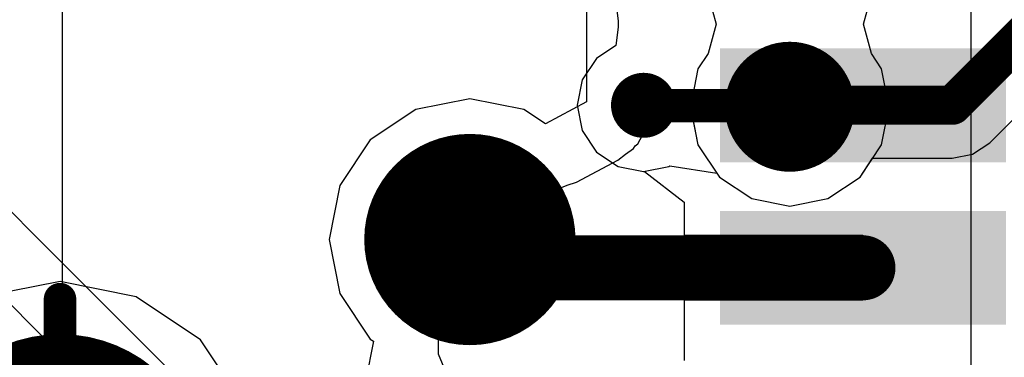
# Model space of a CAD drawing. Header units: millimetres. Extents: x -2 to 68, y -2 to 27.4.
# Tile 19 of 256: x 3.8 to 6.8, y 9.9 to 11. Entities that reach past the tile are written whole.
import ezdxf

# ---------------------------------------------------------------- set-up
doc = ezdxf.new("R2010")
doc.units = ezdxf.units.MM
for name, color, linetype in [('BottomLayer', 5, 'Continuous'), ('BottomSolder', 6, 'Continuous'), ('DrillGuide', 244, 'Continuous'), ('Mechanical88', 56, 'Continuous'), ('MidLayer1', 16, 'Continuous'), ('MidLayer2', 76, 'Continuous'), ('MidLayer3', 90, 'Continuous'), ('MidLayer4', 156, 'Continuous'), ('MidLayer5', 130, 'Continuous'), ('MidLayer6', 216, 'Continuous'), ('MidLayer7', 6, 'Continuous'), ('MidLayer8', 54, 'Continuous'), ('MultiLayer', 9, 'Continuous'), ('TopLayer', 1, 'Continuous'), ('TopPaste', 8, 'Continuous'), ('TopSolder', 216, 'Continuous'), ('ViaHoleLayer', 16, 'Continuous')]:
    doc.layers.add(name, color=color, linetype=linetype)

# ---------------------------------------------------------------- blocks, each defined once
blk = doc.blocks.new('CX90B1_24P_142')
at = {"layer": 'TopLayer'}
for points in [[(2.25999802, 1.10000034), (2.25999802, 1.89999874), (1.9900011, 1.10000034), (1.9900011, 1.89999874)], [(2.75999702, 1.10000034), (2.75999702, 1.89999874), (2.4900001, 1.10000034), (2.4900001, 1.89999874)]]:
    blk.add_solid(points, dxfattribs=at)
at = {"layer": 'TopPaste'}
for points in [[(2.25999802, 1.10000034), (2.25999802, 1.89999874), (1.9900011, 1.10000034), (1.9900011, 1.89999874)], [(2.75999702, 1.10000034), (2.75999702, 1.89999874), (2.4900001, 1.10000034), (2.4900001, 1.89999874)]]:
    blk.add_solid(points, dxfattribs=at)
at = {"layer": 'TopSolder'}
for points in [[(2.29999794, 1.06000042), (2.29999794, 1.93999866), (1.95000118, 1.06000042), (1.95000118, 1.93999866)], [(2.79999694, 1.06000042), (2.79999694, 1.93999866), (2.45000018, 1.06000042), (2.45000018, 1.93999866)]]:
    blk.add_solid(points, dxfattribs=at)
blk = doc.blocks.new('TP_0_8MM_B_186')
at = {"layer": 'BottomLayer', "const_width": 0.40005}
blk.add_lwpolyline([(-0.200025, 0, 1), (0.200025, 0, 1)], format="xyb", close=True, dxfattribs=at)
at = {"layer": 'BottomSolder', "const_width": 0.4500499}
blk.add_lwpolyline([(-0.22502368, 0, 1), (0.22502368, 0, 1)], format="xyb", close=True, dxfattribs=at)

msp = doc.modelspace()

# ---------------------------------------------------------------- linework, layer by layer
at = {"layer": 'BottomLayer'}
for p, q in [((3.87999986, 10.1578029), (3.7295709, 10.12787916)), ((4.1141269, 10.111232), (3.87999986, 10.1578029)), ((4.31261012, 9.97860844), (4.1141269, 10.111232)), ((4.445233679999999, 9.78012522), (4.31261012, 9.97860844))]:
    msp.add_line(p, q, dxfattribs=at)
at = {"layer": 'BottomLayer', "const_width": 0.32500062}
msp.add_lwpolyline([(4.97832126, 10.28702794, 1), (5.30331934, 10.28702794, 1)], format="xyb", close=True, dxfattribs=at)
at = {"layer": 'DrillGuide'}
for points, const_width in [([(6.07500182, 10.69549804, 1), (6.17500162, 10.69549804, 1)], 0.0999998), ([(5.6500014, 10.69999892, 1), (5.69999876, 10.69999892, 1)], 0.0499999), ([(5.06582172, 10.28702794, 1), (5.21581888, 10.28702794, 1)], 0.1499997)]:
    msp.add_lwpolyline(points, format="xyb", close=True, dxfattribs=dict(at, const_width=const_width))
at = {"layer": 'Mechanical88', "const_width": 0.0999998}
msp.add_lwpolyline([(3.87999986, 9.54599818), (3.87999986, 10.1037644)], dxfattribs=at)
at = {"layer": 'Mechanical88', "const_width": 0.0499999}
msp.add_lwpolyline([(3.85500118, 10.1037644, 1), (3.904998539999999, 10.1037644, 1)], format="xyb", close=True, dxfattribs=at)
at = {"layer": 'MidLayer1'}
for p, q in [((6.35171958, 10.94999842), (6.37654554, 11.0409736)), ((5.58971704, 11.01644228), (5.59696112, 10.96007714)), ((5.59696112, 10.9399197), (5.58971704, 10.88355456)), ((5.59696112, 10.96007714), (5.59696112, 10.9399197)), ((6.37654554, 10.8590207), (6.35171958, 10.94999842)), ((5.58971704, 10.88355456), (5.53080682, 10.84419218)), ((5.53080682, 10.84419218), (5.4866032, 10.77803534)), ((6.407594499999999, 10.8125514), (6.37654554, 10.8590207)), ((6.43087868, 10.69549804), (6.407594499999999, 10.8125514)), ((5.4866032, 10.77803534), (5.47108126, 10.69999892)), ((5.47108126, 10.69999892), (5.4866032, 10.6219625)), ((6.407594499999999, 10.57844468), (6.43087868, 10.69549804)), ((5.4866032, 10.6219625), (5.53080682, 10.55580566)), ((6.34129034, 10.47920942), (6.407594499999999, 10.57844468)), ((5.53080682, 10.55580566), (5.596963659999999, 10.51160204)), ((5.596963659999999, 10.51160204), (5.675000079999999, 10.4960801)), ((5.675000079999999, 10.4960801), (5.753036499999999, 10.51160204)), ((5.753036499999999, 10.51160204), (5.75589654, 10.51351212)), ((5.75589654, 10.51351212), (5.90046572, 10.49155382)), ((5.90046572, 10.49155382), (5.9087131, 10.47920942)), ((5.9087131, 10.47920942), (6.007948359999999, 10.41290526)), ((6.24205508, 10.41290526), (6.34129034, 10.47920942)), ((6.007948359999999, 10.41290526), (6.125001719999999, 10.38962108)), ((6.125001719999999, 10.38962108), (6.24205508, 10.41290526))]:
    msp.add_line(p, q, dxfattribs=at)
for points, const_width in [([(6.025001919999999, 10.69549804, 1), (6.22500152, 10.69549804, 1)], 0.1999996), ([(5.62500018, 10.69999892, 1), (5.72499998, 10.69999892, 1)], 0.0999998), ([(5.6500014, 10.69999892, 1), (5.69999876, 10.69999892, 1)], 0.0499999), ([(5.65225184, 10.69774848, 1), (5.7022492, 10.69774848, 1)], 0.0499999), ([(5.65225184, 10.69774848, 1), (5.7022492, 10.69774848, 1)], 0.0499999), ([(6.0977526, 10.69774848, 1), (6.14774996, 10.69774848, 1)], 0.0499999), ([(6.0977526, 10.69774848, 1), (6.14774996, 10.69774848, 1)], 0.0499999), ([(6.10000304, 10.69549804, 1), (6.1500004, 10.69549804, 1)], 0.0499999), ([(4.97832126, 10.28702794, 1), (5.30331934, 10.28702794, 1)], 0.32500062)]:
    msp.add_lwpolyline(points, format="xyb", close=True, dxfattribs=dict(at, const_width=const_width))
at = {"layer": 'MidLayer1', "const_width": 0.0999998}
for points in [[(5.675000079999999, 10.69999892), (5.67725052, 10.69774848)], [(5.67725052, 10.69774848), (6.122751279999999, 10.69774848)], [(6.122751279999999, 10.69774848), (6.125001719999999, 10.69549804)]]:
    msp.add_lwpolyline(points, dxfattribs=at)
at = {"layer": 'MidLayer2'}
for p, q in [((3.88723886, 7.632344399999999), (3.88723886, 15.63599616)), ((6.740344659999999, 10.58464482), (7.61757176, 11.46187192)), ((5.8734579, 11.0409736), (5.898283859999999, 10.94999588)), ((5.898283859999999, 10.94999588), (5.8734579, 10.8590207)), ((5.8734579, 10.8590207), (5.842408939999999, 10.8125514)), ((5.842408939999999, 10.8125514), (5.81912476, 10.69549804)), ((5.81912476, 10.69549804), (5.842408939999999, 10.57844468)), ((5.842408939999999, 10.57844468), (5.9087131, 10.47920942)), ((6.687423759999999, 10.54928294), (6.740344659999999, 10.58464482)), ((6.62499564, 10.53686488), (6.687423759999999, 10.54928294)), ((6.34129034, 10.47920942), (6.379811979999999, 10.53686488)), ((6.379811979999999, 10.53686488), (6.62499564, 10.53686488)), ((5.9087131, 10.47920942), (6.007948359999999, 10.41290526)), ((6.24205508, 10.41290526), (6.34129034, 10.47920942)), ((6.007948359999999, 10.41290526), (6.125001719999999, 10.38962108)), ((6.125001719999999, 10.38962108), (6.24205508, 10.41290526))]:
    msp.add_line(p, q, dxfattribs=at)
at = {"layer": 'MidLayer2', "const_width": 0.1199896}
for points in [[(6.62499564, 10.69999384), (7.55000268, 11.62500088)], [(6.125001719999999, 10.69549804), (6.129497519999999, 10.69999384)], [(6.129497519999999, 10.69999384), (6.62499564, 10.69999384)]]:
    msp.add_lwpolyline(points, dxfattribs=at)
at = {"layer": 'MidLayer2'}
for points, const_width in [([(6.025001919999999, 10.69549804, 1), (6.22500152, 10.69549804, 1)], 0.1999996), ([(6.09500432, 10.69549804, 1), (6.154999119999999, 10.69549804, 1)], 0.05999479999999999), ([(6.09950012, 10.69999384, 1), (6.159494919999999, 10.69999384, 1)], 0.05999479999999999), ([(6.09950012, 10.69999384, 1), (6.159494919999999, 10.69999384, 1)], 0.05999479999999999), ([(6.594998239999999, 10.69999384, 1), (6.65499304, 10.69999384, 1)], 0.05999479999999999), ([(6.594998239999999, 10.69999384, 1), (6.65499304, 10.69999384, 1)], 0.05999479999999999), ([(4.97832126, 10.28702794, 1), (5.30331934, 10.28702794, 1)], 0.32500062)]:
    msp.add_lwpolyline(points, format="xyb", close=True, dxfattribs=dict(at, const_width=const_width))
at = {"layer": 'MidLayer3'}
for p, q in [((6.681891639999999, 11.23839764), (6.681891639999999, 9.83159832)), ((5.8734579, 11.0409736), (5.898283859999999, 10.94999588)), ((6.35171958, 10.94999842), (6.37654554, 11.0409736)), ((5.898283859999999, 10.94999588), (5.8734579, 10.8590207)), ((6.37654554, 10.8590207), (6.35171958, 10.94999842)), ((5.8734579, 10.8590207), (5.842408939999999, 10.8125514)), ((6.407594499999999, 10.8125514), (6.37654554, 10.8590207)), ((5.842408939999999, 10.8125514), (5.81912476, 10.69549804)), ((6.43087868, 10.69549804), (6.407594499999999, 10.8125514)), ((5.81912476, 10.69549804), (5.842408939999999, 10.57844468)), ((6.407594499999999, 10.57844468), (6.43087868, 10.69549804)), ((5.842408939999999, 10.57844468), (5.9087131, 10.47920942)), ((6.34129034, 10.47920942), (6.407594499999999, 10.57844468)), ((5.9087131, 10.47920942), (6.007948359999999, 10.41290526)), ((6.24205508, 10.41290526), (6.34129034, 10.47920942)), ((6.007948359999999, 10.41290526), (6.125001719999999, 10.38962108)), ((6.125001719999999, 10.38962108), (6.24205508, 10.41290526))]:
    msp.add_line(p, q, dxfattribs=at)
for points, const_width in [([(6.025001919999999, 10.69549804, 1), (6.22500152, 10.69549804, 1)], 0.1999996), ([(4.97832126, 10.28702794, 1), (5.30331934, 10.28702794, 1)], 0.32500062)]:
    msp.add_lwpolyline(points, format="xyb", close=True, dxfattribs=dict(at, const_width=const_width))
at = {"layer": 'MidLayer4'}
for p, q in [((5.8734579, 11.0409736), (5.898283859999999, 10.94999588)), ((6.35171958, 10.94999842), (6.37654554, 11.0409736)), ((5.898283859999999, 10.94999588), (5.8734579, 10.8590207)), ((6.37654554, 10.8590207), (6.35171958, 10.94999842)), ((5.8734579, 10.8590207), (5.842408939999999, 10.8125514)), ((6.407594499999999, 10.8125514), (6.37654554, 10.8590207)), ((5.842408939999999, 10.8125514), (5.81912476, 10.69549804)), ((6.43087868, 10.69549804), (6.407594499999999, 10.8125514)), ((5.81912476, 10.69549804), (5.842408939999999, 10.57844468)), ((6.407594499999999, 10.57844468), (6.43087868, 10.69549804)), ((5.842408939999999, 10.57844468), (5.9087131, 10.47920942)), ((6.34129034, 10.47920942), (6.407594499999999, 10.57844468)), ((5.9087131, 10.47920942), (6.007948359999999, 10.41290526)), ((6.24205508, 10.41290526), (6.34129034, 10.47920942)), ((6.007948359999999, 10.41290526), (6.125001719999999, 10.38962108)), ((6.125001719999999, 10.38962108), (6.24205508, 10.41290526))]:
    msp.add_line(p, q, dxfattribs=at)
for points, const_width in [([(6.025001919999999, 10.69549804, 1), (6.22500152, 10.69549804, 1)], 0.1999996), ([(4.97832126, 10.28702794, 1), (5.30331934, 10.28702794, 1)], 0.32500062)]:
    msp.add_lwpolyline(points, format="xyb", close=True, dxfattribs=dict(at, const_width=const_width))
at = {"layer": 'MidLayer5'}
for p, q in [((5.8734579, 11.0409736), (5.898283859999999, 10.94999588)), ((6.35171958, 10.94999842), (6.37654554, 11.0409736)), ((5.898283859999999, 10.94999588), (5.8734579, 10.8590207)), ((6.37654554, 10.8590207), (6.35171958, 10.94999842)), ((5.8734579, 10.8590207), (5.842408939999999, 10.8125514)), ((6.407594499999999, 10.8125514), (6.37654554, 10.8590207)), ((5.842408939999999, 10.8125514), (5.81912476, 10.69549804)), ((6.43087868, 10.69549804), (6.407594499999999, 10.8125514)), ((5.81912476, 10.69549804), (5.842408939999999, 10.57844468)), ((6.407594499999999, 10.57844468), (6.43087868, 10.69549804)), ((5.842408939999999, 10.57844468), (5.9087131, 10.47920942)), ((6.34129034, 10.47920942), (6.407594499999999, 10.57844468)), ((5.9087131, 10.47920942), (6.007948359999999, 10.41290526)), ((6.24205508, 10.41290526), (6.34129034, 10.47920942)), ((6.007948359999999, 10.41290526), (6.125001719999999, 10.38962108)), ((6.125001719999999, 10.38962108), (6.24205508, 10.41290526))]:
    msp.add_line(p, q, dxfattribs=at)
for points, const_width in [([(6.025001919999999, 10.69549804, 1), (6.22500152, 10.69549804, 1)], 0.1999996), ([(4.97832126, 10.28702794, 1), (5.30331934, 10.28702794, 1)], 0.32500062)]:
    msp.add_lwpolyline(points, format="xyb", close=True, dxfattribs=dict(at, const_width=const_width))
at = {"layer": 'MidLayer6'}
for p, q in [((5.8734579, 11.0409736), (5.898283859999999, 10.94999588)), ((6.35171958, 10.94999842), (6.37654554, 11.0409736)), ((5.898283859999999, 10.94999588), (5.8734579, 10.8590207)), ((6.37654554, 10.8590207), (6.35171958, 10.94999842)), ((3.83858516, 10.26386822), (3.2082613, 10.89419208)), ((5.8734579, 10.8590207), (5.842408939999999, 10.8125514)), ((6.407594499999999, 10.8125514), (6.37654554, 10.8590207)), ((5.842408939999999, 10.8125514), (5.81912476, 10.69549804)), ((6.43087868, 10.69549804), (6.407594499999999, 10.8125514)), ((5.81912476, 10.69549804), (5.842408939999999, 10.57844468)), ((6.407594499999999, 10.57844468), (6.43087868, 10.69549804)), ((5.842408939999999, 10.57844468), (5.9087131, 10.47920942)), ((6.34129034, 10.47920942), (6.407594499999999, 10.57844468)), ((5.9087131, 10.47920942), (6.007948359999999, 10.41290526)), ((6.24205508, 10.41290526), (6.34129034, 10.47920942)), ((6.007948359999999, 10.41290526), (6.125001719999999, 10.38962108)), ((6.125001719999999, 10.38962108), (6.24205508, 10.41290526)), ((4.434659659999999, 9.66779372), (3.83858516, 10.26386822)), ((3.6943919, 10.11967496), (4.456188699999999, 9.357880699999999))]:
    msp.add_line(p, q, dxfattribs=at)
for points, const_width in [([(6.025001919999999, 10.69549804, 1), (6.22500152, 10.69549804, 1)], 0.1999996), ([(4.97832126, 10.28702794, 1), (5.30331934, 10.28702794, 1)], 0.32500062)]:
    msp.add_lwpolyline(points, format="xyb", close=True, dxfattribs=dict(at, const_width=const_width))
at = {"layer": 'MidLayer7'}
for p, q in [((5.8734579, 11.0409736), (5.898283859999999, 10.94999588)), ((6.35171958, 10.94999842), (6.37654554, 11.0409736)), ((5.898283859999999, 10.94999588), (5.8734579, 10.8590207)), ((6.37654554, 10.8590207), (6.35171958, 10.94999842)), ((5.8734579, 10.8590207), (5.842408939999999, 10.8125514)), ((6.407594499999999, 10.8125514), (6.37654554, 10.8590207)), ((5.842408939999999, 10.8125514), (5.81912476, 10.69549804)), ((6.43087868, 10.69549804), (6.407594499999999, 10.8125514)), ((5.81912476, 10.69549804), (5.842408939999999, 10.57844468)), ((6.407594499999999, 10.57844468), (6.43087868, 10.69549804)), ((5.842408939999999, 10.57844468), (5.9087131, 10.47920942)), ((6.34129034, 10.47920942), (6.407594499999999, 10.57844468)), ((5.9087131, 10.47920942), (6.007948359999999, 10.41290526)), ((6.24205508, 10.41290526), (6.34129034, 10.47920942)), ((6.007948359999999, 10.41290526), (6.125001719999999, 10.38962108)), ((6.125001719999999, 10.38962108), (6.24205508, 10.41290526))]:
    msp.add_line(p, q, dxfattribs=at)
for points, const_width in [([(6.025001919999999, 10.69549804, 1), (6.22500152, 10.69549804, 1)], 0.1999996), ([(4.97832126, 10.28702794, 1), (5.30331934, 10.28702794, 1)], 0.32500062)]:
    msp.add_lwpolyline(points, format="xyb", close=True, dxfattribs=dict(at, const_width=const_width))
at = {"layer": 'MidLayer8'}
for p, q in [((5.49999916, 12.20503782), (5.49999916, 10.71091838)), ((6.35171958, 10.94999842), (6.37654554, 11.0409736)), ((6.37654554, 10.8590207), (6.35171958, 10.94999842)), ((6.407594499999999, 10.8125514), (6.37654554, 10.8590207)), ((6.43087868, 10.69549804), (6.407594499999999, 10.8125514)), ((5.1408203, 10.72035448), (4.97499386, 10.68737004)), ((5.30664674, 10.68737004), (5.1408203, 10.72035448)), ((5.49999916, 10.71091838), (5.37299916, 10.64303434)), ((6.407594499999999, 10.57844468), (6.43087868, 10.69549804)), ((4.97499386, 10.68737004), (4.83441248, 10.59343576)), ((5.37299916, 10.64303434), (5.30664674, 10.68737004)), ((5.69589666, 10.65939702), (5.817095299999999, 10.66816764)), ((5.817095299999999, 10.66816764), (5.82473308, 10.66730912)), ((5.82473308, 10.66730912), (5.842408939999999, 10.57844468)), ((5.6717565, 10.6079798), (5.68839604, 10.63288196)), ((5.68839604, 10.63288196), (5.69036708, 10.64279812)), ((5.69036708, 10.64279812), (5.69513974, 10.65172368)), ((5.69513974, 10.65172368), (5.69589666, 10.65939702)), ((5.65763156, 10.58155364), (5.6717565, 10.6079798)), ((4.83441248, 10.59343576), (4.740478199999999, 10.45285438)), ((5.64419242, 10.56672512), (5.64981344, 10.5751376)), ((5.64981344, 10.5751376), (5.65763156, 10.58155364)), ((5.842408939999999, 10.57844468), (5.9087131, 10.47920942)), ((6.34129034, 10.47920942), (6.407594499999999, 10.57844468)), ((5.596127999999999, 10.53107876), (5.61928264, 10.5500805)), ((5.61928264, 10.5500805), (5.64419242, 10.56672512)), ((5.054561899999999, 10.49528508), (5.1408203, 10.51244278)), ((5.1408203, 10.51244278), (5.227078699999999, 10.49528508)), ((5.46912546, 10.46319472), (5.596127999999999, 10.53107876)), ((4.98143276, 10.44642056), (5.054561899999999, 10.49528508)), ((5.227078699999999, 10.49528508), (5.25970754, 10.47348172)), ((4.740478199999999, 10.45285438), (4.70749376, 10.28702794)), ((5.25970754, 10.47348172), (5.28737068, 10.46202378)), ((5.28737068, 10.46202378), (5.31380446, 10.44789376)), ((5.412780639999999, 10.4430322), (5.44046664, 10.4545003)), ((5.44046664, 10.4545003), (5.46912546, 10.46319472)), ((5.9087131, 10.47920942), (6.007948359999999, 10.41290526)), ((6.24205508, 10.41290526), (6.34129034, 10.47920942)), ((4.932563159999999, 10.37328634), (4.98143276, 10.44642056)), ((5.31380446, 10.44789376), (5.32388064, 10.44690062)), ((5.32388064, 10.44690062), (5.333215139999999, 10.44303474)), ((5.333215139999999, 10.44303474), (5.36315412, 10.44303474)), ((5.36315412, 10.44303474), (5.39298642, 10.44009596)), ((5.39298642, 10.44009596), (5.40266636, 10.4430322)), ((5.40266636, 10.4430322), (5.412780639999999, 10.4430322)), ((6.007948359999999, 10.41290526), (6.125001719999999, 10.38962108)), ((6.125001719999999, 10.38962108), (6.24205508, 10.41290526)), ((4.91540546, 10.28702794), (4.932563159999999, 10.37328634)), ((4.70749376, 10.28702794), (4.740478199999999, 10.1212015)), ((4.932563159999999, 10.20076954), (4.91540546, 10.28702794)), ((4.99752366, 10.1035485), (4.932563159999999, 10.20076954)), ((4.740478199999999, 10.1212015), (4.83441248, 9.98062012)), ((5.013596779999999, 10.08747538), (4.99752366, 10.1035485)), ((5.01360186, 10.08746776), (5.013596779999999, 10.08747538)), ((5.044048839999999, 10.01395762), (5.01360186, 10.08746776)), ((5.044043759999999, 9.93439466), (5.044048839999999, 10.01395762)), ((4.84404416, 9.974183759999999), (4.81722684, 9.83936056)), ((4.83441248, 9.98062012), (4.84404416, 9.974183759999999)), ((5.09058672, 9.82388434), (5.044043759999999, 9.93439466))]:
    msp.add_line(p, q, dxfattribs=at)
for points, const_width in [([(6.025001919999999, 10.69549804, 1), (6.22500152, 10.69549804, 1)], 0.1999996), ([(4.97832126, 10.28702794, 1), (5.30331934, 10.28702794, 1)], 0.32500062)]:
    msp.add_lwpolyline(points, format="xyb", close=True, dxfattribs=dict(at, const_width=const_width))
at = {"layer": 'MultiLayer'}
for points, const_width in [([(6.025001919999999, 10.69549804, 1), (6.22500152, 10.69549804, 1)], 0.1999996), ([(5.62500018, 10.69999892, 1), (5.72499998, 10.69999892, 1)], 0.0999998), ([(4.97832126, 10.28702794, 1), (5.30331934, 10.28702794, 1)], 0.32500062)]:
    msp.add_lwpolyline(points, format="xyb", close=True, dxfattribs=dict(at, const_width=const_width))
at = {"layer": 'TopLayer'}
for p, q in [((5.58971704, 11.01644228), (5.59696112, 10.96007714)), ((5.59696112, 10.9399197), (5.58971704, 10.88355456)), ((5.59696112, 10.96007714), (5.59696112, 10.9399197)), ((5.58971704, 10.88355456), (5.53080682, 10.84419218)), ((5.53080682, 10.84419218), (5.4866032, 10.77803534)), ((5.4866032, 10.77803534), (5.47108126, 10.69999892)), ((5.47108126, 10.69999892), (5.4866032, 10.6219625)), ((5.4866032, 10.6219625), (5.53080682, 10.55580566)), ((5.53080682, 10.55580566), (5.596963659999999, 10.51160204)), ((5.596963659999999, 10.51160204), (5.675000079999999, 10.4960801)), ((5.675000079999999, 10.4960801), (5.6778271, 10.49664144)), ((5.6778271, 10.49664144), (5.79965058, 10.40214328)), ((5.79965058, 10.40214328), (5.80000364, 10.4013127)), ((5.80000364, 10.4013127), (5.80000364, 10.29999464)), ((5.80000364, 10.29999464), (6.350002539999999, 10.29999464)), ((6.350002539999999, 10.29999464), (6.350002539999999, 10.09999504)), ((6.350002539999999, 10.09999504), (5.80000364, 10.09999504)), ((5.80000364, 10.09999504), (5.80000364, 9.91499668))]:
    msp.add_line(p, q, dxfattribs=at)
for points, const_width in [([(5.62500018, 10.69999892, 1), (5.72499998, 10.69999892, 1)], 0.0999998), ([(5.6500014, 10.69999892, 1), (5.69999876, 10.69999892, 1)], 0.0499999), ([(5.65000394, 10.69999638, 1), (5.7000013, 10.69999638, 1)], 0.0499999), ([(5.65000394, 10.69999638, 1), (5.7000013, 10.69999638, 1)], 0.0499999), ([(6.32500132, 10.69999638, 1), (6.374998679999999, 10.69999638, 1)], 0.0499999), ([(6.32500132, 10.69999638, 1), (6.374998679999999, 10.69999638, 1)], 0.0499999), ([(6.32500386, 10.69999384, 1), (6.37500122, 10.69999384, 1)], 0.0499999), ([(4.97832126, 10.28702794, 1), (5.30331934, 10.28702794, 1)], 0.32500062), ([(5.090820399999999, 10.28702794, 1), (5.190820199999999, 10.28702794, 1)], 0.0999998), ([(5.212590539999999, 10.28702794, 1), (5.31259034, 10.28702794, 1)], 0.0999998), ([(5.212590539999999, 10.28702794, 1), (5.31259034, 10.28702794, 1)], 0.0999998), ([(5.299623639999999, 10.19999484, 1), (5.39962344, 10.19999484, 1)], 0.0999998), ([(5.299623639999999, 10.19999484, 1), (5.39962344, 10.19999484, 1)], 0.0999998), ([(6.30000264, 10.19999484, 1), (6.40000244, 10.19999484, 1)], 0.0999998)]:
    msp.add_lwpolyline(points, format="xyb", close=True, dxfattribs=dict(at, const_width=const_width))
for points, const_width in [([(5.675000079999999, 10.69999892), (5.67500262, 10.69999638)], 0.0999998), ([(5.67500262, 10.69999638), (6.35, 10.69999638)], 0.0999998), ([(6.35, 10.69999638), (6.350002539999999, 10.69999384)], 0.0999998), ([(5.1408203, 10.28702794), (5.262590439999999, 10.28702794)], 0.1999996), ([(5.262590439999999, 10.28702794), (5.34962354, 10.19999484)], 0.1999996), ([(5.34962354, 10.19999484), (6.350002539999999, 10.19999484)], 0.1999996)]:
    msp.add_lwpolyline(points, dxfattribs=dict(at, const_width=const_width))
at = {"layer": 'ViaHoleLayer'}
for points, const_width in [([(6.07500182, 10.69549804, 1), (6.17500162, 10.69549804, 1)], 0.0999998), ([(5.6500014, 10.69999892, 1), (5.69999876, 10.69999892, 1)], 0.0499999), ([(5.06582172, 10.28702794, 1), (5.21581888, 10.28702794, 1)], 0.1499997)]:
    msp.add_lwpolyline(points, format="xyb", close=True, dxfattribs=dict(at, const_width=const_width))

# ---------------------------------------------------------------- block references
at = {"rotation": 270}
for name, p in [('CX90B1_24P_142', (4.850003, 12.8249934)), ('TP_0_8MM_B_186', (3.87999986, 9.54599818))]:
    msp.add_blockref(name, p, dxfattribs=at)

doc.saveas('drawing.dxf')
